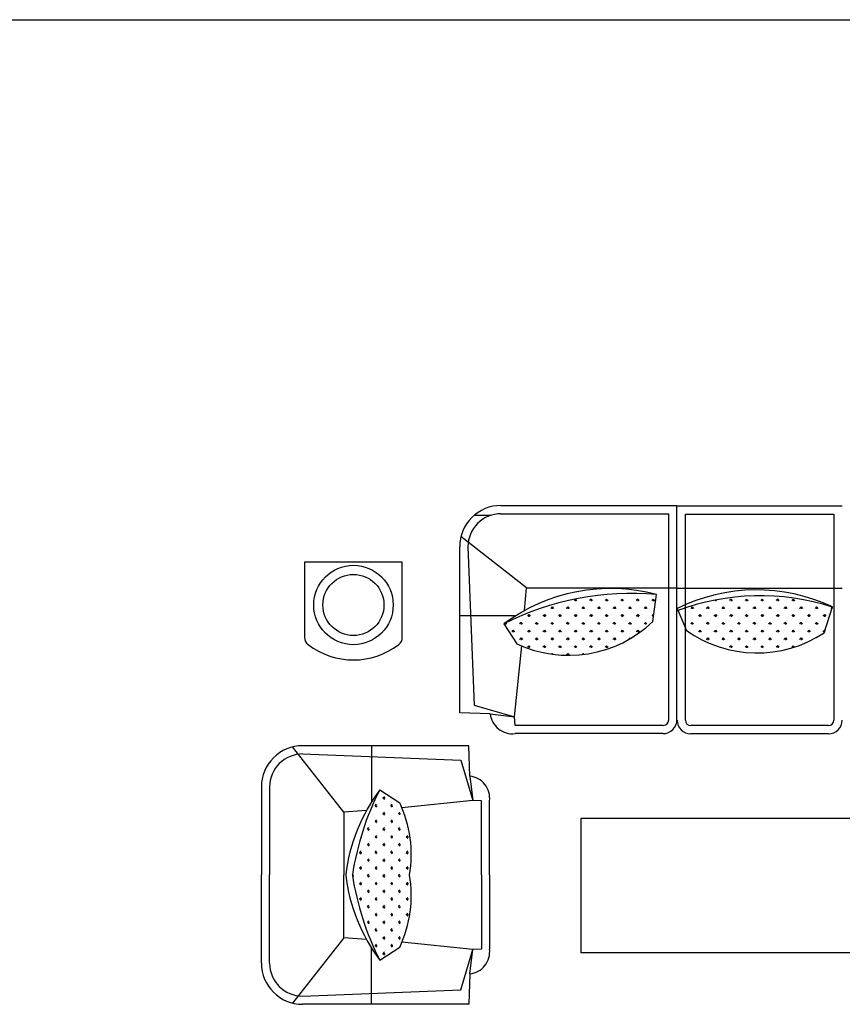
# Model space of a CAD drawing. Header units: millimetres. Extents: x -30782 to 40110, y 35885 to 73818.
# Tile 76 of 166: x -349 to 2343, y 46648 to 49873. Entities that reach past the tile are written whole.
import ezdxf

# ---------------------------------------------------------------- set-up
doc = ezdxf.new("R2010")
doc.units = ezdxf.units.MM
doc.layers.add('L1', color=7, linetype='Continuous')

# ---------------------------------------------------------------- blocks, each defined once
blk = doc.blocks.new('A$C16A87060')
for p, q in [((2581.2, 1533.8), (2584.8, 1633.4)), ((2584.8, 1633.4), (3128.4, 1633.4)), ((3263.4, 1498.4), (3263.4, 1209.9)), ((1037.3, 1465.2), (2216.9, 1465.2)), ((2216.9, 1465.2), (2216.9, 1024.2)), ((2516.4, 1209.9), (2516.4, 1452.4)), ((2516.4, 1209.9), (2516.4, 967.4)), ((3263.4, 921.4), (3263.4, 1209.9)), ((2216.9, 1024.2), (1037.3, 1024.2)), ((2581.2, 886), (2584.8, 786.4)), ((2584.8, 786.4), (3128.4, 786.4)), ((1407.7, 747.9), (1857.7, 747.9)), ((1948.2, 747), (2433.2, 747)), ((1407.7, 720.9), (1857.7, 720.9)), ((1948.2, 720), (2433.2, 720)), ((2433.2, 720), (2434.6, 692.5)), ((1389.7, 27.9), (1389.7, 702.9)), ((1875.7, 702.9), (1875.7, 27.9)), ((1903.2, 702), (1903.2, 0)), ((1929.7, 702.9), (1929.7, 27)), ((2434.6, 692.5), (2410.9, 460)), ((2514.6, 682.3), (2434.6, 692.5)), ((2566.8, 653.3), (2434.6, 692.5)), ((2514.6, 682.3), (2614.2, 678.6)), ((2614.2, 678.6), (2614.2, 135)), ((1902.7, 667.3), (1903.2, 667.3)), ((2587.2, 135), (2566.8, 653.3)), ((1902.7, 540.3), (1903.2, 540.3)), ((2469.8, 387.7), (2427.5, 452.7)), ((2802.1, 431.6), (2802.1, 185.7)), ((3122.1, 185.7), (3122.1, 431.6)), ((1421.2, 416.7), (1394.2, 332.3)), ((1902.5, 337.3), (1872.5, 408.8)), ((1902.7, 413.3), (1903.2, 413.3)), ((1902.7, 375.2), (1903.2, 375.2)), ((1982.1, 379.8), (1970.5, 291.9)), ((2614.2, 360), (2429.3, 360)), ((2401.8, 343.9), (2396.1, 270)), ((1902.7, 270.9), (1362.7, 270.9)), ((1902.7, 286.3), (1903.2, 286.3)), ((2396.1, 270), (1903.2, 270)), ((2396.1, 270), (2610.1, 101.9)), ((1902.7, 195.2), (1903.2, 195.2)), ((2802.1, 185.7), (3122.1, 185.7)), ((2512.6, 32.3), (2566.8, 32.3)), ((1902.7, 0.9), (1362.7, 0.9)), ((1875.7, 27.9), (1389.7, 27.9)), ((2479.2, 0), (1903.2, 0)), ((2479.2, 27), (1929.7, 27))]:
    blk.add_line(p, q)
at = {"ltscale": 2}
for p, q in [((2903.4, 1633.4), (2903.4, 1448.5)), ((2993.4, 1415.3), (3161.5, 1629.3)), ((2610.2, 1586), (2570.9, 1453.8)), ((3128.4, 1606.4), (2610.2, 1586)), ((2581.2, 1533.8), (2570.9, 1453.8)), ((2875.8, 1489), (2810.8, 1446.7)), ((3236.4, 1498.4), (3236.4, 1209.9)), ((2543.4, 1452.4), (2570.9, 1453.8)), ((2543.4, 1209.9), (2543.4, 1452.4)), ((2570.9, 1453.8), (2803.4, 1430.1)), ((2919.6, 1421), (2993.4, 1415.3)), ((2993.4, 1415.3), (2993.4, 1209.9)), ((2543.4, 1209.9), (2543.4, 967.4)), ((2993.4, 1004.5), (2993.4, 1209.9)), ((3236.4, 921.4), (3236.4, 1209.9)), ((2919.6, 998.8), (2993.4, 1004.5)), ((2993.4, 1004.5), (3161.5, 790.5)), ((2543.4, 967.4), (2570.9, 966)), ((2570.9, 966), (2803.4, 989.7)), ((2875.8, 930.8), (2810.8, 973.1)), ((2903.4, 786.4), (2903.4, 971.3)), ((2581.2, 886), (2570.9, 966)), ((2610.2, 833.8), (2570.9, 966)), ((3128.4, 813.4), (2610.2, 833.8))]:
    blk.add_line(p, q, dxfattribs=at)
at = {"linetype": 'ByBlock'}
for p, q in [((2865.5, 1466.7), (2858.8, 1466.7)), ((2865.5, 1466.7), (2860.7, 1471.5)), ((2865.5, 1466.7), (2860.7, 1462)), ((2814.6, 1415.8), (2809.8, 1420.6)), ((2840, 1441.3), (2833.3, 1441.3)), ((2840, 1441.3), (2835.3, 1446.1)), ((2840, 1441.3), (2835.3, 1436.5)), ((2865.5, 1415.8), (2860.7, 1420.6)), ((2891, 1441.3), (2884.2, 1441.3)), ((2891, 1441.3), (2886.2, 1446.1)), ((2891, 1441.3), (2886.2, 1436.5)), ((2814.6, 1415.8), (2807.8, 1415.8)), ((2814.6, 1415.8), (2809.8, 1411.1)), ((2840, 1390.4), (2833.3, 1390.4)), ((2840, 1390.4), (2835.3, 1395.1)), ((2840, 1390.4), (2835.3, 1385.6)), ((2865.5, 1415.8), (2858.8, 1415.8)), ((2865.5, 1415.8), (2860.7, 1411.1)), ((2891, 1390.4), (2884.2, 1390.4)), ((2891, 1390.4), (2886.2, 1395.1)), ((2891, 1390.4), (2886.2, 1385.6)), ((2814.6, 1364.9), (2807.8, 1364.9)), ((2814.6, 1364.9), (2809.8, 1369.7)), ((2814.6, 1364.9), (2809.8, 1360.1)), ((2865.5, 1364.9), (2858.8, 1364.9)), ((2865.5, 1364.9), (2860.7, 1369.7)), ((2865.5, 1364.9), (2860.7, 1360.1)), ((2916.4, 1364.9), (2909.7, 1364.9)), ((2916.4, 1364.9), (2911.6, 1369.7)), ((2916.4, 1364.9), (2911.6, 1360.1)), ((2789.1, 1339.5), (2782.4, 1339.5)), ((2789.1, 1339.5), (2784.4, 1344.2)), ((2789.1, 1339.5), (2784.4, 1334.7)), ((2840, 1339.5), (2833.3, 1339.5)), ((2840, 1339.5), (2835.3, 1344.2)), ((2840, 1339.5), (2835.3, 1334.7)), ((2891, 1339.5), (2884.2, 1339.5)), ((2891, 1339.5), (2886.2, 1344.2)), ((2891, 1339.5), (2886.2, 1334.7)), ((2936.2, 1339.5), (2935.1, 1339.5)), ((2937.5, 1335.1), (2937.1, 1334.7)), ((2789.1, 1288.5), (2784.4, 1293.3)), ((2814.6, 1314), (2807.8, 1314)), ((2814.6, 1314), (2809.8, 1318.8)), ((2814.6, 1314), (2809.8, 1309.2)), ((2840, 1288.5), (2835.3, 1293.3)), ((2865.5, 1314), (2858.8, 1314)), ((2865.5, 1314), (2860.7, 1318.8)), ((2865.5, 1314), (2860.7, 1309.2)), ((2891, 1288.5), (2886.2, 1293.3)), ((2916.4, 1314), (2909.7, 1314)), ((2916.4, 1314), (2911.6, 1318.8)), ((2916.4, 1314), (2911.6, 1309.2)), ((2941.9, 1288.5), (2937.1, 1293.3)), ((2789.1, 1288.5), (2782.4, 1288.5)), ((2789.1, 1288.5), (2784.4, 1283.8)), ((2814.6, 1263.1), (2807.8, 1263.1)), ((2814.6, 1263.1), (2809.8, 1267.9)), ((2814.6, 1263.1), (2809.8, 1258.3)), ((2840, 1288.5), (2833.3, 1288.5)), ((2840, 1288.5), (2835.3, 1283.8)), ((2865.5, 1263.1), (2858.8, 1263.1)), ((2865.5, 1263.1), (2860.7, 1267.9)), ((2865.5, 1263.1), (2860.7, 1258.3)), ((2891, 1288.5), (2884.2, 1288.5)), ((2891, 1288.5), (2886.2, 1283.8)), ((2916.4, 1263.1), (2909.7, 1263.1)), ((2916.4, 1263.1), (2911.6, 1267.9)), ((2916.4, 1263.1), (2911.6, 1258.3)), ((2941.9, 1288.5), (2935.1, 1288.5)), ((2941.9, 1288.5), (2937.1, 1283.8)), ((2789.1, 1237.6), (2782.4, 1237.6)), ((2789.1, 1237.6), (2784.4, 1242.4)), ((2789.1, 1237.6), (2784.4, 1232.9)), ((2840, 1237.6), (2833.3, 1237.6)), ((2840, 1237.6), (2835.3, 1242.4)), ((2840, 1237.6), (2835.3, 1232.9)), ((2891, 1237.6), (2884.2, 1237.6)), ((2891, 1237.6), (2886.2, 1242.4)), ((2891, 1237.6), (2886.2, 1232.9)), ((2941.9, 1237.6), (2935.1, 1237.6)), ((2941.9, 1237.6), (2937.1, 1242.4)), ((2941.9, 1237.6), (2937.1, 1232.9)), ((2814.6, 1212.2), (2807.8, 1212.2)), ((2814.6, 1212.2), (2809.8, 1216.9)), ((2814.6, 1212.2), (2809.8, 1207.4)), ((2865.5, 1212.2), (2858.8, 1212.2)), ((2865.5, 1212.2), (2860.7, 1216.9)), ((2865.5, 1212.2), (2860.7, 1207.4)), ((2916.4, 1212.2), (2909.7, 1212.2)), ((2916.4, 1212.2), (2911.6, 1216.9)), ((2916.4, 1212.2), (2911.6, 1207.4)), ((2965.1, 1212.2), (2960.6, 1212.2)), ((2964.7, 1214.8), (2962.6, 1216.9)), ((2965.4, 1210.2), (2962.6, 1207.4)), ((2789.1, 1186.7), (2782.4, 1186.7)), ((2789.1, 1186.7), (2784.4, 1191.5)), ((2789.1, 1186.7), (2784.4, 1181.9)), ((2814.6, 1161.3), (2807.8, 1161.3)), ((2814.6, 1161.3), (2809.8, 1166)), ((2814.6, 1161.3), (2809.8, 1156.5)), ((2840, 1186.7), (2833.3, 1186.7)), ((2840, 1186.7), (2835.3, 1191.5)), ((2840, 1186.7), (2835.3, 1181.9)), ((2865.5, 1161.3), (2858.8, 1161.3)), ((2865.5, 1161.3), (2860.7, 1166)), ((2865.5, 1161.3), (2860.7, 1156.5)), ((2891, 1186.7), (2884.2, 1186.7)), ((2891, 1186.7), (2886.2, 1191.5)), ((2891, 1186.7), (2886.2, 1181.9)), ((2916.4, 1161.3), (2909.7, 1161.3)), ((2916.4, 1161.3), (2911.6, 1166)), ((2916.4, 1161.3), (2911.6, 1156.5)), ((2941.9, 1186.7), (2935.1, 1186.7)), ((2941.9, 1186.7), (2937.1, 1191.5)), ((2941.9, 1186.7), (2937.1, 1181.9)), ((2789.1, 1135.8), (2782.4, 1135.8)), ((2789.1, 1135.8), (2784.4, 1140.6)), ((2789.1, 1135.8), (2784.4, 1131)), ((2840, 1135.8), (2833.3, 1135.8)), ((2840, 1135.8), (2835.3, 1140.6)), ((2840, 1135.8), (2835.3, 1131)), ((2891, 1135.8), (2884.2, 1135.8)), ((2891, 1135.8), (2886.2, 1140.6)), ((2891, 1135.8), (2886.2, 1131)), ((2941.9, 1135.8), (2935.1, 1135.8)), ((2941.9, 1135.8), (2937.1, 1140.6)), ((2941.9, 1135.8), (2937.1, 1131)), ((2814.6, 1110.4), (2807.8, 1110.4)), ((2814.6, 1110.4), (2809.8, 1115.1)), ((2814.6, 1110.4), (2809.8, 1105.6)), ((2865.5, 1110.4), (2858.8, 1110.4)), ((2865.5, 1110.4), (2860.7, 1115.1)), ((2865.5, 1110.4), (2860.7, 1105.6)), ((2916.4, 1110.4), (2909.7, 1110.4)), ((2916.4, 1110.4), (2911.6, 1115.1)), ((2916.4, 1110.4), (2911.6, 1105.6)), ((2789.1, 1084.9), (2782.4, 1084.9)), ((2789.1, 1084.9), (2784.4, 1089.7)), ((2789.1, 1084.9), (2784.4, 1080.1)), ((2814.6, 1059.4), (2809.8, 1064.2)), ((2840, 1084.9), (2833.3, 1084.9)), ((2840, 1084.9), (2835.3, 1089.7)), ((2840, 1084.9), (2835.3, 1080.1)), ((2865.5, 1059.4), (2860.7, 1064.2)), ((2891, 1084.9), (2884.2, 1084.9)), ((2891, 1084.9), (2886.2, 1089.7)), ((2891, 1084.9), (2886.2, 1080.1)), ((2916.4, 1059.4), (2911.6, 1064.2)), ((2937.5, 1084.9), (2935.1, 1084.9)), ((2938.5, 1088.2), (2937.1, 1089.7)), ((2789.1, 1034), (2787.5, 1035.6)), ((2789.1, 1034), (2788, 1034)), ((2789.1, 1034), (2788.2, 1033.1)), ((2814.6, 1059.4), (2807.8, 1059.4)), ((2814.6, 1059.4), (2809.8, 1054.7)), ((2840, 1034), (2833.3, 1034)), ((2840, 1034), (2835.3, 1038.8)), ((2840, 1034), (2835.3, 1029.2)), ((2865.5, 1059.4), (2858.8, 1059.4)), ((2865.5, 1059.4), (2860.7, 1054.7)), ((2891, 1034), (2884.2, 1034)), ((2891, 1034), (2886.2, 1038.8)), ((2891, 1034), (2886.2, 1029.2)), ((2916.4, 1059.4), (2909.7, 1059.4)), ((2916.4, 1059.4), (2911.6, 1054.7)), ((2814.6, 1008.5), (2807.8, 1008.5)), ((2814.6, 1008.5), (2809.8, 1013.3)), ((2814.6, 1008.5), (2809.8, 1003.8)), ((2865.5, 1008.5), (2858.8, 1008.5)), ((2865.5, 1008.5), (2860.7, 1013.3)), ((2865.5, 1008.5), (2860.7, 1003.8)), ((2911, 1008.5), (2909.7, 1008.5)), ((2912.5, 1012.4), (2911.6, 1013.3)), ((2840, 983.1), (2833.3, 983.1)), ((2840, 983.1), (2835.3, 987.8)), ((2840, 983.1), (2835.3, 978.3)), ((2891, 983.1), (2884.2, 983.1)), ((2891, 983.1), (2886.2, 987.8)), ((2891, 983.1), (2886.2, 978.3)), ((2865.5, 957.6), (2858.8, 957.6)), ((2865.5, 957.6), (2860.7, 962.4)), ((2865.5, 957.6), (2860.7, 952.8)), ((2209.9, 484.7), (2207.2, 487.4)), ((2209.9, 484.7), (2213.4, 488.1)), ((2209.9, 484.7), (2209.9, 487.7)), ((2260.8, 484.7), (2256.1, 489.5)), ((2260.8, 484.7), (2260.8, 490.6)), ((2260.8, 484.7), (2265.6, 489.5)), ((2311.8, 484.7), (2309.2, 487.3)), ((2311.8, 484.7), (2311.8, 486.9)), ((2311.8, 484.7), (2313.7, 486.7)), ((1522.6, 459.2), (1518.3, 463.5)), ((1522.6, 459.2), (1522.6, 464.9)), ((1522.6, 459.2), (1527.4, 464)), ((1573.5, 459.2), (1568.8, 464)), ((1573.5, 459.2), (1573.5, 466)), ((1573.5, 459.2), (1578.3, 464)), ((1624.5, 459.2), (1619.7, 464)), ((1624.5, 459.2), (1624.5, 466)), ((1624.5, 459.2), (1629.2, 464)), ((1675.4, 459.2), (1670.6, 464)), ((1675.4, 459.2), (1675.4, 466)), ((1675.4, 459.2), (1680.1, 464)), ((1726.3, 459.2), (1721.5, 464)), ((1726.3, 459.2), (1726.3, 466)), ((1726.3, 459.2), (1731, 464)), ((2133.6, 459.2), (2128.8, 464)), ((2133.6, 459.2), (2133.6, 466)), ((2133.6, 459.2), (2138.3, 464)), ((2184.5, 459.2), (2179.7, 464)), ((2184.5, 459.2), (2184.5, 466)), ((2184.5, 459.2), (2189.3, 464)), ((2235.4, 459.2), (2230.6, 464)), ((2235.4, 459.2), (2235.4, 466)), ((2235.4, 459.2), (2240.2, 464)), ((2286.3, 459.2), (2281.5, 464)), ((2286.3, 459.2), (2286.3, 466)), ((2286.3, 459.2), (2291.1, 464)), ((2337.2, 459.2), (2332.4, 464)), ((2337.2, 459.2), (2337.2, 466)), ((2337.2, 459.2), (2342, 464)), ((2388.1, 459.2), (2383.4, 464)), ((2388.1, 459.2), (2388.1, 466)), ((2388.1, 459.2), (2392.9, 464)), ((1497.2, 433.8), (1492.4, 438.5)), ((1497.2, 433.8), (1497.2, 440.5)), ((1497.2, 433.8), (1501.9, 438.5)), ((1548.1, 433.8), (1543.3, 438.5)), ((1548.1, 433.8), (1548.1, 440.5)), ((1548.1, 433.8), (1552.9, 438.5)), ((1599, 433.8), (1594.2, 438.5)), ((1599, 433.8), (1599, 440.5)), ((1599, 433.8), (1603.8, 438.5)), ((1649.9, 433.8), (1645.1, 438.5)), ((1649.9, 433.8), (1649.9, 440.5)), ((1649.9, 433.8), (1654.7, 438.5)), ((1700.8, 433.8), (1696, 438.5)), ((1700.8, 433.8), (1700.8, 440.5)), ((1700.8, 433.8), (1705.6, 438.5)), ((1751.7, 433.8), (1747, 438.5)), ((1751.7, 433.8), (1751.7, 440.5)), ((1751.7, 433.8), (1756.5, 438.5)), ((1802.6, 433.8), (1797.9, 438.5)), ((1802.6, 433.8), (1802.6, 440.5)), ((1802.6, 433.8), (1807.4, 438.5)), ((2057.2, 433.8), (2055.5, 435.4)), ((2057.2, 433.8), (2062, 438.5)), ((2057.2, 433.8), (2057.2, 436.4)), ((2108.1, 433.8), (2103.3, 438.5)), ((2108.1, 433.8), (2108.1, 440.5)), ((2108.1, 433.8), (2112.9, 438.5)), ((2159, 433.8), (2154.3, 438.5)), ((2159, 433.8), (2159, 440.5)), ((2159, 433.8), (2163.8, 438.5)), ((2209.9, 433.8), (2205.2, 438.5)), ((2209.9, 433.8), (2209.9, 440.5)), ((2209.9, 433.8), (2214.7, 438.5)), ((2260.8, 433.8), (2256.1, 438.5)), ((2260.8, 433.8), (2260.8, 440.5)), ((2260.8, 433.8), (2265.6, 438.5)), ((2311.8, 433.8), (2307, 438.5)), ((2311.8, 433.8), (2311.8, 440.5)), ((2311.8, 433.8), (2316.5, 438.5)), ((2362.7, 433.8), (2357.9, 438.5)), ((2362.7, 433.8), (2362.7, 440.5)), ((2362.7, 433.8), (2367.4, 438.5)), ((2413.6, 433.8), (2408.8, 438.5)), ((2413.6, 433.8), (2413.6, 440.5)), ((2413.6, 433.8), (2418.4, 438.5)), ((1420.8, 408.3), (1419.1, 410)), ((1420.8, 408.3), (1420.8, 415.1)), ((1420.8, 408.3), (1425.6, 413.1)), ((1446.3, 382.9), (1441.5, 387.6)), ((1446.3, 382.9), (1446.3, 389.6)), ((1446.3, 382.9), (1451, 387.6)), ((1471.7, 408.3), (1466.9, 413.1)), ((1471.7, 408.3), (1471.7, 415.1)), ((1471.7, 408.3), (1476.5, 413.1)), ((1497.2, 382.9), (1492.4, 387.6)), ((1497.2, 382.9), (1497.2, 389.6)), ((1497.2, 382.9), (1501.9, 387.6)), ((1522.6, 408.3), (1517.9, 413.1)), ((1522.6, 408.3), (1522.6, 415.1)), ((1522.6, 408.3), (1527.4, 413.1)), ((1548.1, 382.9), (1543.3, 387.6)), ((1548.1, 382.9), (1548.1, 389.6)), ((1548.1, 382.9), (1552.9, 387.6)), ((1573.5, 408.3), (1568.8, 413.1)), ((1573.5, 408.3), (1573.5, 415.1)), ((1573.5, 408.3), (1578.3, 413.1)), ((1599, 382.9), (1594.2, 387.6)), ((1599, 382.9), (1599, 389.6)), ((1599, 382.9), (1603.8, 387.6)), ((1624.5, 408.3), (1619.7, 413.1)), ((1624.5, 408.3), (1624.5, 415.1)), ((1624.5, 408.3), (1629.2, 413.1)), ((1649.9, 382.9), (1645.1, 387.6)), ((1649.9, 382.9), (1649.9, 389.6)), ((1649.9, 382.9), (1654.7, 387.6)), ((1675.4, 408.3), (1670.6, 413.1)), ((1675.4, 408.3), (1675.4, 415.1)), ((1675.4, 408.3), (1680.1, 413.1)), ((1700.8, 382.9), (1696, 387.6)), ((1700.8, 382.9), (1700.8, 389.6)), ((1700.8, 382.9), (1705.6, 387.6)), ((1726.3, 408.3), (1721.5, 413.1)), ((1726.3, 408.3), (1726.3, 415.1)), ((1726.3, 408.3), (1731, 413.1)), ((1751.7, 382.9), (1747, 387.6)), ((1751.7, 382.9), (1751.7, 389.6)), ((1751.7, 382.9), (1756.5, 387.6)), ((1777.2, 408.3), (1772.4, 413.1)), ((1777.2, 408.3), (1777.2, 415.1)), ((1777.2, 408.3), (1782, 413.1)), ((1802.6, 382.9), (1797.9, 387.6)), ((1802.6, 382.9), (1802.6, 389.6)), ((1802.6, 382.9), (1807.4, 387.6)), ((1828.1, 408.3), (1823.3, 413.1)), ((1828.1, 408.3), (1828.1, 415.1)), ((1828.1, 408.3), (1832.9, 413.1)), ((1853.6, 382.9), (1848.8, 387.6)), ((1853.6, 382.9), (1853.6, 389.6)), ((1853.6, 382.9), (1858.3, 387.6)), ((2006.3, 382.9), (2001.5, 387.6)), ((2006.3, 382.9), (2006.3, 389.6)), ((2006.3, 382.9), (2011.1, 387.6)), ((2031.7, 408.3), (2027, 413.1)), ((2031.7, 408.3), (2031.7, 415.1)), ((2031.7, 408.3), (2036.5, 413.1)), ((2057.2, 382.9), (2052.4, 387.6)), ((2057.2, 382.9), (2057.2, 389.6)), ((2057.2, 382.9), (2062, 387.6)), ((2082.7, 408.3), (2077.9, 413.1)), ((2082.7, 408.3), (2082.7, 415.1)), ((2082.7, 408.3), (2087.4, 413.1)), ((2108.1, 382.9), (2103.3, 387.6)), ((2108.1, 382.9), (2108.1, 389.6)), ((2108.1, 382.9), (2112.9, 387.6)), ((2133.6, 408.3), (2128.8, 413.1)), ((2133.6, 408.3), (2133.6, 415.1)), ((2133.6, 408.3), (2138.3, 413.1)), ((2159, 382.9), (2154.3, 387.6)), ((2159, 382.9), (2159, 389.6)), ((2159, 382.9), (2163.8, 387.6)), ((2184.5, 408.3), (2179.7, 413.1)), ((2184.5, 408.3), (2184.5, 415.1)), ((2184.5, 408.3), (2189.3, 413.1)), ((2209.9, 382.9), (2205.2, 387.6)), ((2209.9, 382.9), (2209.9, 389.6)), ((2209.9, 382.9), (2214.7, 387.6)), ((2235.4, 408.3), (2230.6, 413.1)), ((2235.4, 408.3), (2235.4, 415.1)), ((2235.4, 408.3), (2240.2, 413.1)), ((2260.8, 382.9), (2256.1, 387.6)), ((2260.8, 382.9), (2260.8, 389.6)), ((2260.8, 382.9), (2265.6, 387.6)), ((2286.3, 408.3), (2281.5, 413.1)), ((2286.3, 408.3), (2286.3, 415.1)), ((2286.3, 408.3), (2291.1, 413.1)), ((2311.8, 382.9), (2307, 387.6)), ((2311.8, 382.9), (2311.8, 389.6)), ((2311.8, 382.9), (2316.5, 387.6)), ((2337.2, 408.3), (2332.4, 413.1)), ((2337.2, 408.3), (2337.2, 415.1)), ((2337.2, 408.3), (2342, 413.1)), ((2362.7, 382.9), (2357.9, 387.6)), ((2362.7, 382.9), (2362.7, 389.6)), ((2362.7, 382.9), (2367.4, 387.6)), ((2388.1, 408.3), (2383.4, 413.1)), ((2388.1, 408.3), (2388.1, 415.1)), ((2388.1, 408.3), (2392.9, 413.1)), ((2413.6, 382.9), (2408.8, 387.6)), ((2413.6, 382.9), (2413.6, 389.6)), ((2413.6, 382.9), (2418.4, 387.6)), ((2439, 408.3), (2434.3, 413.1)), ((2439, 408.3), (2439, 415.1)), ((2439, 408.3), (2443.8, 413.1)), ((2463.1, 384.3), (2459.7, 387.6)), ((2464.5, 385), (2464.5, 389.6)), ((2468.8, 387.2), (2469.3, 387.6)), ((1420.8, 357.4), (1416, 362.2)), ((1420.8, 357.4), (1420.8, 364.2)), ((1420.8, 357.4), (1425.6, 362.2)), ((1471.7, 357.4), (1466.9, 362.2)), ((1471.7, 357.4), (1471.7, 364.2)), ((1471.7, 357.4), (1476.5, 362.2)), ((1522.6, 357.4), (1517.9, 362.2)), ((1522.6, 357.4), (1522.6, 364.2)), ((1522.6, 357.4), (1527.4, 362.2)), ((1573.5, 357.4), (1568.8, 362.2)), ((1573.5, 357.4), (1573.5, 364.2)), ((1573.5, 357.4), (1578.3, 362.2)), ((1624.5, 357.4), (1619.7, 362.2)), ((1624.5, 357.4), (1624.5, 364.2)), ((1624.5, 357.4), (1629.2, 362.2)), ((1675.4, 357.4), (1670.6, 362.2)), ((1675.4, 357.4), (1675.4, 364.2)), ((1675.4, 357.4), (1680.1, 362.2)), ((1726.3, 357.4), (1721.5, 362.2)), ((1726.3, 357.4), (1726.3, 364.2)), ((1726.3, 357.4), (1731, 362.2)), ((1777.2, 357.4), (1772.4, 362.2)), ((1777.2, 357.4), (1777.2, 364.2)), ((1777.2, 357.4), (1782, 362.2)), ((1828.1, 357.4), (1823.3, 362.2)), ((1828.1, 357.4), (1828.1, 364.2)), ((1828.1, 357.4), (1832.9, 362.2)), ((1875.7, 360.7), (1874.2, 362.2)), ((1980.8, 357.4), (1979.3, 358.9)), ((1980.8, 357.4), (1980.8, 364.2)), ((1980.8, 357.4), (1985.6, 362.2)), ((2031.7, 357.4), (2027, 362.2)), ((2031.7, 357.4), (2031.7, 364.2)), ((2031.7, 357.4), (2036.5, 362.2)), ((2082.7, 357.4), (2077.9, 362.2)), ((2082.7, 357.4), (2082.7, 364.2)), ((2082.7, 357.4), (2087.4, 362.2)), ((2133.6, 357.4), (2128.8, 362.2)), ((2133.6, 357.4), (2133.6, 364.2)), ((2133.6, 357.4), (2138.3, 362.2)), ((2184.5, 357.4), (2179.7, 362.2)), ((2184.5, 357.4), (2184.5, 364.2)), ((2184.5, 357.4), (2189.3, 362.2)), ((2235.4, 357.4), (2230.6, 362.2)), ((2235.4, 357.4), (2235.4, 364.2)), ((2235.4, 357.4), (2240.2, 362.2)), ((2286.3, 357.4), (2281.5, 362.2)), ((2286.3, 357.4), (2286.3, 364.2)), ((2286.3, 357.4), (2291.1, 362.2)), ((2337.2, 357.4), (2332.4, 362.2)), ((2337.2, 357.4), (2337.2, 364.2)), ((2337.2, 357.4), (2342, 362.2)), ((2388.1, 357.4), (2383.4, 362.2)), ((2388.1, 357.4), (2388.1, 364.2)), ((2388.1, 357.4), (2392.9, 362.2)), ((1395.3, 331.9), (1394.4, 332.9)), ((1395.3, 331.9), (1400.1, 336.7)), ((1395.3, 331.9), (1395.3, 336)), ((1446.3, 331.9), (1441.5, 336.7)), ((1446.3, 331.9), (1446.3, 338.7)), ((1446.3, 331.9), (1451, 336.7)), ((1497.2, 331.9), (1492.4, 336.7)), ((1497.2, 331.9), (1497.2, 338.7)), ((1497.2, 331.9), (1501.9, 336.7)), ((1548.1, 331.9), (1543.3, 336.7)), ((1548.1, 331.9), (1548.1, 338.7)), ((1548.1, 331.9), (1552.9, 336.7)), ((1599, 331.9), (1594.2, 336.7)), ((1599, 331.9), (1599, 338.7)), ((1599, 331.9), (1603.8, 336.7)), ((1649.9, 331.9), (1645.1, 336.7)), ((1649.9, 331.9), (1649.9, 338.7)), ((1649.9, 331.9), (1654.7, 336.7)), ((1700.8, 331.9), (1696, 336.7)), ((1700.8, 331.9), (1700.8, 338.7)), ((1700.8, 331.9), (1705.6, 336.7)), ((1751.7, 331.9), (1747, 336.7)), ((1751.7, 331.9), (1751.7, 338.7)), ((1751.7, 331.9), (1756.5, 336.7)), ((1802.6, 331.9), (1797.9, 336.7)), ((1802.6, 331.9), (1802.6, 338.7)), ((1802.6, 331.9), (1807.4, 336.7)), ((1853.6, 331.9), (1848.8, 336.7)), ((1853.6, 331.9), (1853.6, 338.7)), ((1853.6, 331.9), (1858.3, 336.7)), ((2006.3, 331.9), (2001.5, 336.7)), ((2006.3, 331.9), (2006.3, 338.7)), ((2006.3, 331.9), (2011.1, 336.7)), ((2057.2, 331.9), (2052.4, 336.7)), ((2057.2, 331.9), (2057.2, 338.7)), ((2057.2, 331.9), (2062, 336.7)), ((2108.1, 331.9), (2103.3, 336.7)), ((2108.1, 331.9), (2108.1, 338.7)), ((2108.1, 331.9), (2112.9, 336.7)), ((2159, 331.9), (2154.3, 336.7)), ((2159, 331.9), (2159, 338.7)), ((2159, 331.9), (2163.8, 336.7)), ((2209.9, 331.9), (2205.2, 336.7)), ((2209.9, 331.9), (2209.9, 338.7)), ((2209.9, 331.9), (2214.7, 336.7)), ((2260.8, 331.9), (2256.1, 336.7)), ((2260.8, 331.9), (2260.8, 338.7)), ((2260.8, 331.9), (2265.6, 336.7)), ((2311.8, 331.9), (2307, 336.7)), ((2311.8, 331.9), (2311.8, 338.7)), ((2311.8, 331.9), (2316.5, 336.7)), ((1471.7, 311.9), (1471.7, 313.2)), ((1476.2, 311), (1476.5, 311.3)), ((1522.6, 306.5), (1517.9, 311.3)), ((1522.6, 306.5), (1522.6, 313.2)), ((1522.6, 306.5), (1527.4, 311.3)), ((1573.5, 306.5), (1568.8, 311.3)), ((1573.5, 306.5), (1573.5, 313.2)), ((1573.5, 306.5), (1578.3, 311.3)), ((1624.5, 306.5), (1619.7, 311.3)), ((1624.5, 306.5), (1624.5, 313.2)), ((1624.5, 306.5), (1629.2, 311.3)), ((1675.4, 306.5), (1670.6, 311.3)), ((1675.4, 306.5), (1675.4, 313.2)), ((1675.4, 306.5), (1680.1, 311.3)), ((1726.3, 306.5), (1721.5, 311.3)), ((1726.3, 306.5), (1726.3, 313.2)), ((1726.3, 306.5), (1731, 311.3)), ((1774.6, 309.1), (1772.4, 311.3)), ((1777.2, 309.5), (1777.2, 313.2)), ((1781, 310.3), (1782, 311.3)), ((1980.8, 306.5), (1976.1, 311.3)), ((1980.8, 306.5), (1980.8, 313.2)), ((1980.8, 306.5), (1985.6, 311.3)), ((2031.7, 306.5), (2027, 311.3)), ((2031.7, 306.5), (2031.7, 313.2)), ((2031.7, 306.5), (2036.5, 311.3)), ((2082.7, 306.5), (2077.9, 311.3)), ((2082.7, 306.5), (2082.7, 313.2)), ((2082.7, 306.5), (2087.4, 311.3)), ((2133.6, 306.5), (2128.8, 311.3)), ((2133.6, 306.5), (2133.6, 313.2)), ((2133.6, 306.5), (2138.3, 311.3)), ((2184.5, 306.5), (2179.7, 311.3)), ((2184.5, 306.5), (2184.5, 313.2)), ((2184.5, 306.5), (2189.3, 311.3)), ((2235.4, 306.5), (2230.6, 311.3)), ((2235.4, 306.5), (2235.4, 313.2)), ((2235.4, 306.5), (2240.2, 311.3))]:
    blk.add_line(p, q, dxfattribs=at)
for radius in [130, 100]:
    blk.add_circle((2962.1, 325.7), radius)
for centre, radius, start, end in [((3128.4, 1498.4), 135, 0, 90), ((2589.4, 1460.8), 73.4, 96.4251, 186.5821), ((2589.4, 959), 73.4, 173.4179, 263.5749), ((3128.4, 921.4), 135, 270, 0), ((1407.7, 702.9), 45, 90, 180), ((1857.7, 702.9), 45, 0, 90), ((1948.2, 702), 45, 90, 180), ((2441.6, 674.1), 73.4, 6.4251, 96.5821), ((1407.7, 702.9), 18, 90, 180), ((1857.7, 702.9), 18, 0, 90), ((1948.2, 702), 18, 90, 180), ((2257.8, 92.3), 398.3, 64.7866, 133.8058), ((2962.1, 262.4), 243.3, 52.4557, 127.5443), ((1641.1, 84.6), 398.3, 54.4888, 123.508), ((2832.1, 431.6), 30, 127.5443, 180), ((3092.1, 431.6), 30, 0, 52.4557), ((2121.7, 853.2), 581.3, 254.928, 306.7929), ((2055.5, 1197.9), 910, 264.6406, 297.0804), ((1300.3, 2138.7), 1869.7, 288.7972, 288.812), ((1630.3, 1071.1), 775.6, 252.2742, 290.5658), ((1643.2, 857.5), 581.3, 244.6302, 296.4951), ((1300.3, 2138.7), 1892.2, 288.5655, 288.5801), ((2479.2, 135), 135, 270, 0), ((2479.2, 135), 108, 270, 0)]:
    blk.add_arc(centre, radius, start, end)
at = {"ltscale": 2}
for centre, radius, start, end in [((3128.4, 1498.4), 108, 0, 90), ((2065.5, 1074.7), 910, 8.543, 27.0804), ((2410.3, 1140.9), 581.3, 6.8212, 36.7929), ((3171.1, 1277), 398.3, 154.7866, 189.6954), ((3171.1, 1142.8), 398.3, 170.3046, 205.2134), ((2410.3, 1278.9), 581.3, 323.2071, 353.1788), ((2065.5, 1345.1), 910, 332.9196, 351.457), ((3128.4, 921.4), 108, 270, 0)]:
    blk.add_arc(centre, radius, start, end, dxfattribs=at)
blk = doc.blocks.new('format')
at = {"color": 155, "true_color": 0x546d8e}
blk.add_line((-27052.7, 49872.7), (40110.2, 49872.7), dxfattribs=at)

msp = doc.modelspace()

# ---------------------------------------------------------------- block references
at = {"rotation": 180}
msp.add_blockref('A$C16A87060', (3705.5, 48281.8), dxfattribs=at)
at = {"layer": 'L1'}
msp.add_blockref('format', (0, 0), dxfattribs=at)

doc.saveas('drawing.dxf')
